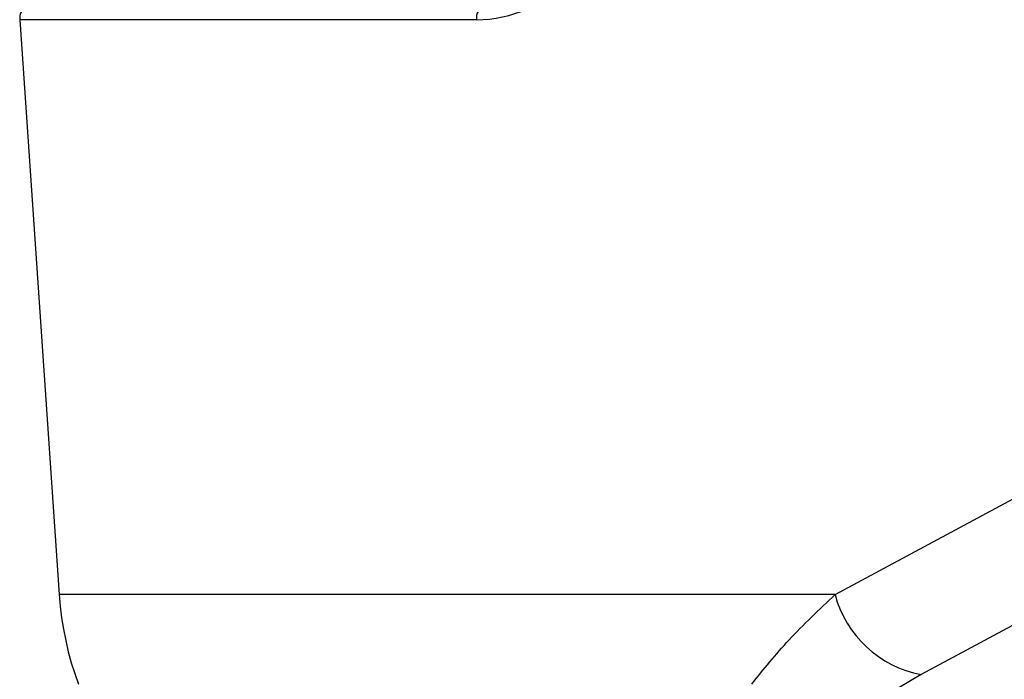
# Paper-space layout 'Wall Base Bracket' of a CAD drawing. Header units: millimetres. Extents: x 61326 to 443956, y 32752 to 406945.
# Tile 47 of 73: x 296604 to 298677, y 131475 to 132863. Entities that reach past the tile are written whole.
import ezdxf

# ---------------------------------------------------------------- set-up
doc = ezdxf.new("R2010")
doc.units = ezdxf.units.MM

psp = doc.layouts.new('Wall Base Bracket')

# ---------------------------------------------------------------- linework, layer by layer
at = {"color": 7, "linetype": 'Continuous', "lineweight": 25, "ltscale": 50}
for p, q in [((296604.13, 132863.45), (296686.84, 131653.36)), ((297565.8, 132863.45), (296604.13, 132863.45)), ((298320.62, 131653.36), (298910.49, 131969.98)), ((298320.62, 131653.36), (296686.84, 131653.36)), ((298501.79, 131484.95), (298310.5, 131371.73))]:
    psp.add_line(p, q, dxfattribs=at)
at = {"color": 7, "linetype": 'Continuous', "lineweight": 25, "ltscale": 50, "flags": 128}
for points in [[(299091.28, 131801.61), (298835.4, 131664.14), (298501.79, 131484.95)], [(296686.84, 131653.36), (296688.96, 131628.73), (296691.94, 131604.29), (296695.77, 131580.09), (296700.45, 131556.18), (296705.96, 131532.64), (296712.29, 131509.5), (296719.42, 131486.84), (296727.34, 131464.71)]]:
    psp.add_lwpolyline(points, dxfattribs=at)
at = {"color": 7, "linetype": 'Continuous', "lineweight": 25, "ltscale": 2500}
for centre, radius, start, end in [((296626.72, 132868.3), 23.1, 102.47955, 192.11415), ((297588.39, 132868.3), 23.1, 102.47955, 192.11415), ((298544.28, 131712.32), 231.3, 194.76788, 259.41552)]:
    psp.add_arc(centre, radius, start, end, dxfattribs=at)
psp.add_ellipse((297529.92, 133388.45), major_axis=(-70.79, 522.65), ratio=0.7006209, start_param=3.046978, end_param=3.6378597, dxfattribs=at)
at = {"color": 7, "linetype": 'Continuous', "lineweight": 25, "ltscale": 50}
psp.add_open_spline([(298145.09, 131464.71), (298170.01, 131495.73), (298220.19, 131558.18), (298286.99, 131621.49), (298320.62, 131653.36)], degree=3, knots=[0, 0, 0, 0, 0.4966171, 1, 1, 1, 1], dxfattribs=at)

doc.saveas('drawing.dxf')
